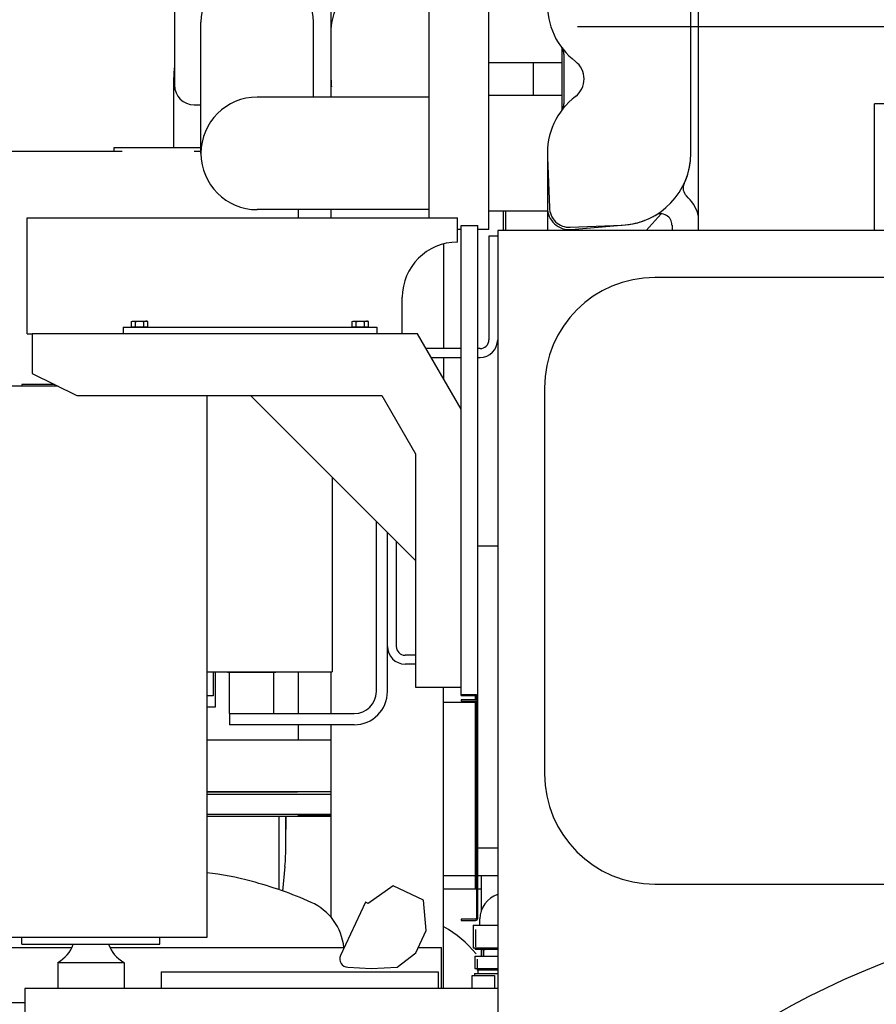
# Model space of a CAD drawing. Header units: millimetres. Extents: x 0 to 1189, y 0 to 841.
# Tile 26 of 103: x 131 to 170, y 632 to 676. Entities that reach past the tile are written whole.
import ezdxf
from ezdxf.enums import TextEntityAlignment as Align

# ---------------------------------------------------------------- set-up
doc = ezdxf.new("R2010")
doc.units = ezdxf.units.MM
doc.header["$LTSCALE"] = 65.395
doc.linetypes.add('PHANTOM', pattern=[0.8, 0.45, -0.05, 0.1, -0.05, 0.1, -0.05])
doc.layers.get('0').update_dxf_attribs({"linetype": 'CONTINUOUS'})
for name, color, linetype in [('1907_731000_02_SIMPLE1_D_ABL228', 7, 'CONTINUOUS'), ('1907_731000_02_SIMPLE1_T1_D_PBL229', 7, 'CONTINUOUS'), ('1907_765000_04_SIMPLE1_A_ABL235', 7, 'CONTINUOUS'), ('1907_765000_04_SIMPLE1_T1_A_PBL236', 7, 'CONTINUOUS'), ('1937_111000_09_SIMPLE1_D_ABL206', 7, 'CONTINUOUS'), ('1937_111000_09_SIMPLE1_T1_D_PBL207', 7, 'CONTINUOUS'), ('1937_111000_09_SIMPLE1_T2_D_PBL297', 7, 'CONTINUOUS'), ('1937_111200_09_SIMPLE1_B_ABL240', 7, 'CONTINUOUS'), ('1937_111200_09_SIMPLE1_T2_B_PBL289', 7, 'CONTINUOUS'), ('1937_832000_08_SIMPLE1_T2_X_PBL276', 7, 'CONTINUOUS'), ('1937_832000_08_SIMPLE1_X_ABL275', 7, 'CONTINUOUS'), ('32007_040000_TLKGS_KS_ABL254', 7, 'CONTINUOUS'), ('32007_040000_TLKGS_KS_V_ABL208', 7, 'CONTINUOUS'), ('32007_041000_TLKGS_KS_ABL255', 7, 'CONTINUOUS'), ('32007_041000_TLKGS_KS_V_ABL209', 7, 'CONTINUOUS'), ('32007_060000_TLKGS_KGS_ABL223', 7, 'CONTINUOUS'), ('32007_060000_TLKGS_KGS_V_ABL214', 7, 'CONTINUOUS'), ('32007_061000_TLKGS_KGS_V_ABL215', 7, 'CONTINUOUS'), ('32007_062000_TLKGS_KGS_TL_ABL282', 7, 'CONTINUOUS'), ('32007_062000_TLKGS_KGS_TL_V_ABL267', 7, 'CONTINUOUS'), ('32007_390200_01_SIMPLE1_T1_X_PBL259', 7, 'CONTINUOUS'), ('32007_390200_01_SIMPLE1_T2_X_PBL279', 7, 'CONTINUOUS'), ('32007_390200_01_SIMPLE1_X#AF0_ABL258', 7, 'CONTINUOUS'), ('32007_390500_01_SIMPLE1_T1_X_PBL245', 7, 'CONTINUOUS'), ('32007_390500_01_SIMPLE1_X_ABL244', 7, 'CONTINUOUS'), ('32007_394500_01_ABL256', 7, 'CONTINUOUS'), ('32007_723600_01_SIMPLE1_A_ABL287', 7, 'CONTINUOUS'), ('32007_723600_01_SIMPLE1_T1_A_PBL288', 7, 'CONTINUOUS'), ('32007_724700_02_SIMPLE1_T1_X_PBL286', 7, 'CONTINUOUS'), ('32007_724700_02_SIMPLE1_X_ABL285', 7, 'CONTINUOUS'), ('32007_728000_01_SIMPLE1_T1_X_PBL213', 7, 'CONTINUOUS'), ('32007_728000_01_SIMPLE1_T2_X_PBL296', 7, 'CONTINUOUS'), ('32007_728000_01_SIMPLE1_T3_X_PBL295', 7, 'CONTINUOUS'), ('32007_728000_01_SIMPLE1_X_ABL203', 7, 'CONTINUOUS'), ('32007_728000_01_SIMPLE1_X_ABL294', 7, 'CONTINUOUS'), ('32007_833000_01_SIMPLE1_T1_X_PBL290', 7, 'CONTINUOUS'), ('32007_833000_01_SIMPLE1_T3_X_PBL253', 7, 'CONTINUOUS'), ('32007_833000_01_SIMPLE1_X#AF1_ABL252', 7, 'CONTINUOUS'), ('32007_833000_02_SIMPLE1_T2_X_PBL269', 7, 'CONTINUOUS'), ('32007_833000_02_SIMPLE1_X_ABL268', 7, 'CONTINUOUS'), ('32007_836000_02_SIMPLE1_T2_X_PBL271', 7, 'CONTINUOUS'), ('32007_836000_02_SIMPLE1_X_ABL270', 7, 'CONTINUOUS'), ('32007_839200_01_ABL283', 7, 'CONTINUOUS'), ('32007_839200_01_SIMPLE1_A_ABL280', 7, 'CONTINUOUS'), ('32007_839200_01_SIMPLE1_T1_A_PBL281', 7, 'CONTINUOUS'), ('32067_000000_TLKGS_MARKETING_ABL193', 7, 'CONTINUOUS'), ('32067_030000_TLKGS_V_ABL194', 7, 'CONTINUOUS'), ('32067_100000_TLKGS_V_ABL195', 7, 'CONTINUOUS'), ('32067_300000_TLKGS_V_ABL246', 7, 'CONTINUOUS'), ('32067_390200_01_SIMPLE1_T1_X_PBL278', 7, 'CONTINUOUS'), ('32067_390200_01_SIMPLE1_X_ABL277', 7, 'CONTINUOUS'), ('32067_800000_TLKGS_V_ABL251', 7, 'CONTINUOUS'), ('34007_390700_01_SIMPLE1_T1_X_PBL249', 7, 'CONTINUOUS'), ('34007_390700_01_SIMPLE1_T2_X_PBL248', 7, 'CONTINUOUS'), ('34007_390700_01_SIMPLE1_T3_X_PBL250', 7, 'CONTINUOUS'), ('34007_390700_01_SIMPLE1_X#AF0_ABL247', 7, 'CONTINUOUS'), ('34007_394000_01_SIMPLE1_T1_X_PBL263', 7, 'CONTINUOUS'), ('34007_394000_01_SIMPLE1_X_ABL262', 7, 'CONTINUOUS'), ('34007_394200_01_SIMPLE1_T1_X_PBL274', 7, 'CONTINUOUS'), ('34007_394200_01_SIMPLE1_T2_X_PBL266', 7, 'CONTINUOUS'), ('34007_394200_01_SIMPLE1_T3_X_PBL265', 7, 'CONTINUOUS'), ('34007_394200_01_SIMPLE1_X_ABL264', 7, 'CONTINUOUS'), ('46007_884508_01_PBL257', 7, 'CONTINUOUS'), ('D3955-S16E-G1_2_PBL284', 7, 'CONTINUOUS'), ('I4017-M8X20_PBL261', 7, 'CONTINUOUS'), ('I4017-M8X20_PBL273', 7, 'CONTINUOUS'), ('right_2_VBL192', 7, 'CONTINUOUS')]:
    doc.layers.add(name, color=color, linetype=linetype)
doc.styles.get("Standard").update_dxf_attribs({"font": 'txt', "width": 0.6})
doc.dimstyles.new('DIMSTYLE_3', dxfattribs={"dimtxt": 3.5, "dimasz": 3.5, "dimexe": 1.8, "dimexo": 0, "dimgap": 0.875, "dimtad": 1, "dimlfac": 20, "dimdsep": 46, "dimtxsty": 'Standard', "dimblk": '_FILLED', "dimblk1": '_FILLED', "dimblk2": '_FILLED', "dimcen": 0.09, "dimadec": 0, "dimazin": 0, "dimtp": 0.8, "dimtm": 0.8, "dimtfac": 1, "dimtofl": 0, "dimtmove": 0, "dimatfit": 3, "dimldrblk": '_FILLED', "dimfxl": 1, "dimtolj": 1, "dimarcsym": 0})
doc.dimstyles.new('DIMSTYLE_4', dxfattribs={"dimtxt": 3.5, "dimasz": 3.5, "dimexe": 1.8, "dimexo": 0, "dimgap": 0.875, "dimtad": 1, "dimlfac": 20, "dimdsep": 46, "dimtxsty": 'Standard', "dimblk": '_FILLED', "dimblk1": '_FILLED', "dimblk2": '_FILLED', "dimcen": 0.09, "dimadec": 0, "dimazin": 0, "dimtp": 1.2, "dimtm": 1.2, "dimtfac": 1, "dimtofl": 0, "dimtmove": 0, "dimatfit": 3, "dimldrblk": '_FILLED', "dimfxl": 1, "dimtolj": 1, "dimarcsym": 0})

# ---------------------------------------------------------------- blocks, each defined once
blk = doc.blocks.new('_FILLED')
at = {"color": 0, "linetype": 'ByBlock'}
blk.add_solid([(0, 0), (-1, 0.167), (-1, -0.167)], dxfattribs=at)
blk = doc.blocks.new('*D4')
at = {"color": 2, "linetype": 'Continuous'}
for p, q in [((104.698, 637.95), (64.98, 637.95)), ((66.78, 637.95), (66.78, 618.975)), ((66.78, 600), (66.78, 618.975)), ((145.023, 600), (64.98, 600))]:
    blk.add_line(p, q, dxfattribs=at)
at = {"color": 2, "linetype": 'Continuous', "xscale": 3.5, "yscale": 3.5, "zscale": 3.5}
for p, rotation in [((66.78, 637.95), 90), ((66.78, 600), 270)]:
    blk.add_blockref('_FILLED', p, dxfattribs=dict(at, rotation=rotation))
at = {"color": 2, "linetype": 'Continuous', "width": 0.666667}
blk.add_text('759', height=3.5, rotation=90, dxfattribs=at).set_placement((65.905, 618.975), align=Align.CENTER)
blk = doc.blocks.new('*D6')
at = {"color": 2, "linetype": 'Continuous'}
for p, q in [((84.598, 643.65), (84.598, 766.477)), ((182.998, 683.535), (182.998, 766.477)), ((84.598, 764.677), (133.798, 764.677)), ((182.998, 764.677), (133.798, 764.677))]:
    blk.add_line(p, q, dxfattribs=at)
at = {"color": 2, "linetype": 'Continuous', "xscale": 3.5, "yscale": 3.5, "zscale": 3.5, "rotation": 180}
blk.add_blockref('_FILLED', (84.598, 764.677), dxfattribs=at)
at = {"color": 2, "linetype": 'Continuous', "xscale": 3.5, "yscale": 3.5, "zscale": 3.5}
blk.add_blockref('_FILLED', (182.998, 764.677), dxfattribs=at)
at = {"color": 2, "linetype": 'Continuous', "width": 0.636905}
blk.add_text('1968', height=3.5, dxfattribs=at).set_placement((133.798, 765.552), align=Align.CENTER)
blk = doc.blocks.new('1937_111000_09_SIMPLE1_T1_D_PBL207', base_point=(182.998, 619.625))
at = {"layer": '1937_111000_09_SIMPLE1_T1_D_PBL207', "color": 7, "linetype": 'Continuous'}
for p, q in [((152.498, 666.75), (152.498, 619.069)), ((218.498, 666.75), (152.498, 666.75)), ((152.498, 652.45), (151.598, 652.45)), ((152.498, 638.75), (151.598, 638.75))]:
    blk.add_line(p, q, dxfattribs=at)
blk = doc.blocks.new('1937_111000_09_SIMPLE1_T2_D_PBL297', base_point=(180.1, 673.425))
at = {"layer": '1937_111000_09_SIMPLE1_T2_D_PBL297', "color": 7, "linetype": 'Continuous'}
for p, q in [((161.598, 666.75), (161.598, 680.1)), ((161.598, 680.1), (165.144, 680.1)), ((171.344, 680.1), (198.603, 680.1)), ((171.924, 672.5), (171.924, 680.1)), ((173.703, 666.75), (173.703, 680.1)), ((174.748, 666.75), (174.748, 680.1)), ((178.42, 667.75), (178.42, 680.1)), ((187.575, 667.75), (187.575, 680.1)), ((191.248, 666.75), (191.248, 680.1)), ((191.895, 672.5), (191.895, 680.1)), ((195.298, 672.5), (195.298, 680.1)), ((169.577, 666.75), (169.577, 672.5)), ((172.363, 672.5), (169.577, 672.5)), ((172.363, 672.5), (172.363, 666.75)), ((181.505, 672.5), (184.49, 672.5)), ((191.895, 672.5), (195.611, 672.5)), ((194.127, 666.75), (194.127, 672.5))]:
    blk.add_line(p, q, dxfattribs=at)
blk = doc.blocks.new('1937_111000_09_SIMPLE1_D_ABL206', base_point=(182.998, 626.3))
at = {"layer": '1937_111000_09_SIMPLE1_T1_D_PBL207'}
blk.add_blockref('1937_111000_09_SIMPLE1_T1_D_PBL207', (182.998, 619.625), dxfattribs=at)
at = {"layer": '1937_111000_09_SIMPLE1_T2_D_PBL297'}
blk.add_blockref('1937_111000_09_SIMPLE1_T2_D_PBL297', (180.1, 673.425), dxfattribs=at)
blk = doc.blocks.new('1937_111200_09_SIMPLE1_T2_B_PBL289', base_point=(169.373, 650.875))
at = {"layer": '1937_111200_09_SIMPLE1_T2_B_PBL289', "color": 7, "linetype": 'Continuous'}
for p, q in [((179.123, 664.625), (159.623, 664.625)), ((154.623, 659.625), (154.623, 642.125)), ((184.123, 642.125), (184.123, 659.625)), ((159.623, 637.125), (179.123, 637.125))]:
    blk.add_line(p, q, dxfattribs=at)
for centre, start, end in [((159.623, 659.625), 90, 180), ((179.123, 659.625), 0, 90), ((159.623, 642.125), 180, 270), ((179.123, 642.125), 270, 360)]:
    blk.add_arc(centre, 5, start, end, dxfattribs=at)
blk = doc.blocks.new('1937_111200_09_SIMPLE1_B_ABL240', base_point=(186.469, 637.957))
at = {"layer": '1937_111200_09_SIMPLE1_T2_B_PBL289'}
blk.add_blockref('1937_111200_09_SIMPLE1_T2_B_PBL289', (169.373, 650.875), dxfattribs=at)
blk = doc.blocks.new('32067_100000_TLKGS_V_ABL195', base_point=(182.998, 616.65))
at = {"layer": '1937_111000_09_SIMPLE1_D_ABL206'}
blk.add_blockref('1937_111000_09_SIMPLE1_D_ABL206', (182.998, 626.3), dxfattribs=at)
at = {"layer": '1937_111200_09_SIMPLE1_B_ABL240'}
blk.add_blockref('1937_111200_09_SIMPLE1_B_ABL240', (186.469, 637.957), dxfattribs=at)
blk = doc.blocks.new('34007_390700_01_SIMPLE1_T2_X_PBL248', base_point=(140.892, 654.062))
at = {"layer": '34007_390700_01_SIMPLE1_T2_X_PBL248', "color": 7, "linetype": 'Continuous'}
for p, q in [((131.398, 662.075), (131.398, 660.275)), ((148.87, 662.075), (131.398, 662.075)), ((150.848, 658.649), (148.87, 662.075)), ((131.398, 660.275), (133.43, 659.275)), ((130.937, 659.775), (130.937, 659.695)), ((132.414, 659.775), (130.937, 659.775)), ((133.43, 659.275), (147.253, 659.275)), ((141.298, 659.275), (148.78, 651.793)), ((147.253, 659.275), (148.78, 656.63)), ((148.78, 656.63), (148.78, 646.05)), ((148.78, 646.05), (150.848, 646.05))]:
    blk.add_line(p, q, dxfattribs=at)
blk = doc.blocks.new('34007_390700_01_SIMPLE1_T1_X_PBL249', base_point=(141.717, 628.687))
at = {"layer": '34007_390700_01_SIMPLE1_T1_X_PBL249', "color": 7, "linetype": 'Continuous'}
for p, q in [((130.937, 634.395), (130.937, 634.695)), ((130.937, 634.395), (137.187, 634.395)), ((137.187, 634.395), (137.187, 634.695)), ((132.562, 633.576), (132.562, 632.395)), ((132.562, 633.576), (135.562, 633.576)), ((135.562, 633.576), (135.562, 632.395)), ((131.062, 632.395), (131.062, 629.627)), ((152.498, 632.395), (131.062, 632.395)), ((130.98, 629.373), (131.062, 629.627)), ((137.692, 627.192), (130.98, 629.373)), ((152.198, 622.479), (146.708, 624.263)), ((152.498, 622.697), (152.198, 622.479))]:
    blk.add_line(p, q, dxfattribs=at)
for centre, start, end in [((131.848, 634.895), 298.4339, 340.5293), ((136.276, 634.895), 199.4707, 241.5661)]:
    blk.add_arc(centre, 1.5, start, end, dxfattribs=at)
blk = doc.blocks.new('34007_390700_01_SIMPLE1_T3_X_PBL250', base_point=(140.923, 664.275))
at = {"layer": '34007_390700_01_SIMPLE1_T3_X_PBL250', "color": 7, "linetype": 'Continuous'}
for p, q in [((131.173, 662.075), (131.173, 667.325)), ((131.173, 667.325), (150.673, 667.325)), ((150.673, 666.225), (150.673, 667.325)), ((148.173, 662.075), (148.173, 663.725)), ((131.173, 662.075), (131.398, 662.075))]:
    blk.add_line(p, q, dxfattribs=at)
blk.add_arc((150.673, 663.725), 2.5, 90, 180, dxfattribs=at)
blk = doc.blocks.new('34007_390700_01_SIMPLE1_X#AF0_ABL247', base_point=(141.717, 644.902))
at = {"layer": '34007_390700_01_SIMPLE1_T1_X_PBL249'}
blk.add_blockref('34007_390700_01_SIMPLE1_T1_X_PBL249', (141.717, 628.687), dxfattribs=at)
at = {"layer": '34007_390700_01_SIMPLE1_T2_X_PBL248'}
blk.add_blockref('34007_390700_01_SIMPLE1_T2_X_PBL248', (140.892, 654.062), dxfattribs=at)
at = {"layer": '34007_390700_01_SIMPLE1_T3_X_PBL250'}
blk.add_blockref('34007_390700_01_SIMPLE1_T3_X_PBL250', (140.923, 664.275), dxfattribs=at)
blk = doc.blocks.new('32007_390200_01_SIMPLE1_T1_X_PBL259', base_point=(187.248, 646.587))
at = {"layer": '32007_390200_01_SIMPLE1_T1_X_PBL259', "color": 40, "linetype": 'Continuous'}
blk.add_line((156.118, 676), (192.044, 676), dxfattribs=at)
at = {"layer": '32007_390200_01_SIMPLE1_T1_X_PBL259', "color": 7, "linetype": 'Continuous'}
for p, q in [((150.848, 645.725), (150.848, 666.975)), ((150.848, 666.975), (151.598, 666.975)), ((151.598, 645.375), (151.598, 666.975)), ((150.848, 645.725), (151.535, 645.725)), ((151.498, 645.475), (151.498, 645.725)), ((151.535, 645.465), (151.535, 645.725)), ((151.498, 636.975), (151.498, 645.413)), ((151.498, 636.975), (151.535, 636.975))]:
    blk.add_line(p, q, dxfattribs=at)
blk = doc.blocks.new('32007_390200_01_SIMPLE1_T2_X_PBL279', base_point=(151.191, 641.325))
at = {"layer": '32007_390200_01_SIMPLE1_T2_X_PBL279', "color": 7, "linetype": 'Continuous'}
for p, q in [((150.848, 645.675), (150.848, 645.725)), ((150.848, 645.675), (151.498, 645.675)), ((151.498, 636.925), (151.498, 636.975)), ((151.498, 636.925), (151.535, 636.925))]:
    blk.add_line(p, q, dxfattribs=at)
blk = doc.blocks.new('32007_390200_01_SIMPLE1_X#AF0_ABL258', base_point=(187.248, 646.587))
at = {"layer": '32007_390200_01_SIMPLE1_T1_X_PBL259'}
blk.add_blockref('32007_390200_01_SIMPLE1_T1_X_PBL259', (187.248, 646.587), dxfattribs=at)
at = {"layer": '32007_390200_01_SIMPLE1_T2_X_PBL279'}
blk.add_blockref('32007_390200_01_SIMPLE1_T2_X_PBL279', (151.191, 641.325), dxfattribs=at)
blk = doc.blocks.new('32067_390200_01_SIMPLE1_T1_X_PBL278', base_point=(151.223, 640.475))
at = {"layer": '32067_390200_01_SIMPLE1_T1_X_PBL278', "color": 7, "linetype": 'Continuous'}
for p, q in [((150.848, 645.475), (150.848, 645.413)), ((151.498, 645.475), (150.848, 645.475)), ((150.848, 645.413), (151.498, 645.413)), ((151.535, 645.375), (151.535, 635.575)), ((151.598, 635.575), (151.598, 645.375)), ((150.848, 635.538), (150.848, 635.475)), ((151.498, 635.538), (150.848, 635.538)), ((150.848, 635.475), (151.498, 635.475))]:
    blk.add_line(p, q, dxfattribs=at)
for centre, radius, start, end in [((151.498, 645.375), 0.1, 0, 90), ((151.498, 645.375), 0.0375, 0, 90), ((151.498, 635.575), 0.1, 270, 360), ((151.498, 635.575), 0.0375, 270, 360)]:
    blk.add_arc(centre, radius, start, end, dxfattribs=at)
blk = doc.blocks.new('32067_390200_01_SIMPLE1_X_ABL277', base_point=(151.223, 640.475))
at = {"layer": '32067_390200_01_SIMPLE1_T1_X_PBL278'}
blk.add_blockref('32067_390200_01_SIMPLE1_T1_X_PBL278', (151.223, 640.475), dxfattribs=at)
blk = doc.blocks.new('32067_300000_TLKGS_V_ABL246', base_point=(177.292, 646.587))
at = {"layer": '32007_390200_01_SIMPLE1_X#AF0_ABL258'}
blk.add_blockref('32007_390200_01_SIMPLE1_X#AF0_ABL258', (187.248, 646.587), dxfattribs=at)
at = {"layer": '32067_390200_01_SIMPLE1_X_ABL277'}
blk.add_blockref('32067_390200_01_SIMPLE1_X_ABL277', (151.223, 640.475), dxfattribs=at)
at = {"layer": '34007_390700_01_SIMPLE1_X#AF0_ABL247'}
blk.add_blockref('34007_390700_01_SIMPLE1_X#AF0_ABL247', (141.717, 644.902), dxfattribs=at)
blk = doc.blocks.new('32007_833000_01_SIMPLE1_T3_X_PBL253', base_point=(147.499, 656.173))
at = {"layer": '32007_833000_01_SIMPLE1_T3_X_PBL253', "color": 7, "linetype": 'Continuous'}
for p, q in [((137.848, 679.05), (137.848, 673.35)), ((149.398, 667.325), (149.398, 679.1)), ((144.948, 675.675), (144.948, 677.736)), ((152.098, 666.8), (152.098, 678.028)), ((139.048, 670.25), (139.048, 676.2)), ((144.148, 672.8), (144.148, 676.2)), ((144.948, 672.8), (144.948, 675.675)), ((144.948, 673.565), (144.948, 675.675)), ((155.398, 675.047), (155.398, 672.197)), ((152.098, 674.375), (155.398, 674.375)), ((144.948, 672.8), (144.948, 673.265)), ((144.948, 673.265), (144.961, 673.265)), ((137.798, 673.04), (137.798, 670.507)), ((149.398, 672.8), (141.598, 672.8)), ((155.398, 672.875), (152.098, 672.875)), ((138.748, 672.45), (139.048, 672.45)), ((135.098, 670.507), (135.098, 670.35)), ((139.048, 670.507), (135.098, 670.507)), ((154.748, 667.796), (154.748, 666.75)), ((149.398, 667.7), (141.598, 667.7)), ((144.948, 667.325), (144.948, 667.7)), ((154.748, 667.625), (152.098, 667.625)), ((159.222, 666.75), (159.901, 667.504)), ((150.848, 666.8), (150.673, 666.8)), ((152.098, 666.8), (151.598, 666.8)), ((150.048, 666.138), (150.048, 661.4)), ((150.048, 661), (150.048, 660.035)), ((144.948, 644.85), (144.948, 646.75)), ((150.048, 632.395), (150.048, 646.05)), ((144.948, 635.614), (144.948, 644.35))]:
    blk.add_line(p, q, dxfattribs=at)
for centre, radius, start, end in [((141.598, 676.2), 2.55, 0, 180), ((151.931, 673.054), 14.133, 175.2798, 180.058), ((138.748, 673.35), 0.9, 180, 270), ((141.598, 670.25), 2.55, 90, 270), ((147.498, 630.6), 5.245, 39.9604, 60.8144)]:
    blk.add_arc(centre, radius, start, end, dxfattribs=at)
blk.add_ellipse((147.498, 673.565), major_axis=(0, 2.944), ratio=0.866025, start_param=1.570796, end_param=1.672779, dxfattribs=at)
blk.add_open_spline([(144.948, 675.675), (144.948, 676.168), (145.183, 677.161), (146.128, 678.335), (147.425, 679.1), (148.395, 679.365), (148.896, 679.448)], degree=3, knots=[0, 0, 0, 0, 0.249437, 0.495868, 0.74297, 1, 1, 1, 1], dxfattribs=at)
blk = doc.blocks.new('32007_833000_01_SIMPLE1_T1_X_PBL290', base_point=(157.999, 673.574))
at = {"layer": '32007_833000_01_SIMPLE1_T1_X_PBL290', "color": 7, "linetype": 'Continuous'}
for p, q in [((154.848, 679.452), (154.75, 677.134)), ((161.248, 670.25), (161.248, 676.998)), ((154.753, 670.07), (154.848, 667.803)), ((155.787, 666.9), (158.139, 667.003))]:
    blk.add_line(p, q, dxfattribs=at)
for centre, radius, start, end in [((155.748, 679.449), 0.9, 123.15, 179.7754), ((157.998, 676.998), 3.25, 0, 81.3046), ((157.998, 676.998), 3.25, 177.6109, 232.4912), ((155.414, 673.624), 1, 307.4521, 52.7629), ((157.998, 670.25), 3.25, 127.4426, 183.1763), ((157.998, 670.25), 3.25, 272.5, 360), ((155.748, 667.799), 0.9, 179.7712, 272.5)]:
    blk.add_arc(centre, radius, start, end, dxfattribs=at)
blk = doc.blocks.new('32007_833000_01_SIMPLE1_X#AF1_ABL252', base_point=(157.999, 673.574))
at = {"layer": '32007_833000_01_SIMPLE1_T1_X_PBL290'}
blk.add_blockref('32007_833000_01_SIMPLE1_T1_X_PBL290', (157.999, 673.574), dxfattribs=at)
at = {"layer": '32007_833000_01_SIMPLE1_T3_X_PBL253'}
blk.add_blockref('32007_833000_01_SIMPLE1_T3_X_PBL253', (147.499, 656.173), dxfattribs=at)
blk = doc.blocks.new('1937_832000_08_SIMPLE1_T2_X_PBL276', base_point=(156.648, 673.48))
at = {"layer": '1937_832000_08_SIMPLE1_T2_X_PBL276', "color": 7, "linetype": 'Continuous'}
for p, q in [((148.898, 680.196), (148.898, 679.1)), ((164.398, 680.196), (164.398, 680.1)), ((154.748, 679.45), (154.748, 677)), ((161.598, 679.75), (159.73, 679.75)), ((148.898, 679.1), (154.748, 679.1)), ((150.898, 679.1), (150.898, 678.58)), ((160.559, 679), (161.598, 679)), ((151.12, 678.29), (154.748, 677.318)), ((155.498, 674.75), (155.498, 672.496)), ((154.748, 670.246), (154.748, 667.796)), ((161.135, 668.237), (161.05, 668.323)), ((155.832, 666.799), (158.274, 667.007)), ((160.398, 667), (160.398, 666.75))]:
    blk.add_line(p, q, dxfattribs=at)
for centre, radius, start, end in [((155.748, 679.45), 1, 131.2275, 180), ((157.998, 677), 3.25, 79.6363, 80.9349), ((151.198, 678.58), 0.3, 180, 255), ((154.998, 674.75), 0.5, 0, 36.8699), ((154.998, 672.496), 0.5, 323.1301, 360), ((157.998, 670.246), 3.25, 335.2605, 353.8325), ((161.403, 668.676), 0.5, 155.2605, 225), ((159.898, 667), 1.75, 13.0194, 45), ((155.748, 667.796), 1, 180, 274.873), ((157.998, 670.246), 3.25, 297.1245, 300.2517), ((159.89, 667), 0.507, 0, 120.2517), ((157.998, 670.246), 3.25, 274.873, 291.1686)]:
    blk.add_arc(centre, radius, start, end, dxfattribs=at)
blk = doc.blocks.new('1937_832000_08_SIMPLE1_X_ABL275', base_point=(156.648, 673.48))
at = {"layer": '1937_832000_08_SIMPLE1_T2_X_PBL276'}
blk.add_blockref('1937_832000_08_SIMPLE1_T2_X_PBL276', (156.648, 673.48), dxfattribs=at)
blk = doc.blocks.new('32067_800000_TLKGS_V_ABL251', base_point=(156.648, 673.499))
at = {"layer": '1937_832000_08_SIMPLE1_X_ABL275'}
blk.add_blockref('1937_832000_08_SIMPLE1_X_ABL275', (156.648, 673.48), dxfattribs=at)
at = {"layer": '32007_833000_01_SIMPLE1_X#AF1_ABL252'}
blk.add_blockref('32007_833000_01_SIMPLE1_X#AF1_ABL252', (157.999, 673.574), dxfattribs=at)
blk = doc.blocks.new('32067_030000_TLKGS_V_ABL194', base_point=(182.998, 636.462))
at = {"layer": '32067_100000_TLKGS_V_ABL195'}
blk.add_blockref('32067_100000_TLKGS_V_ABL195', (182.998, 616.65), dxfattribs=at)
at = {"layer": '32067_300000_TLKGS_V_ABL246'}
blk.add_blockref('32067_300000_TLKGS_V_ABL246', (177.292, 646.587), dxfattribs=at)
at = {"layer": '32067_800000_TLKGS_V_ABL251'}
blk.add_blockref('32067_800000_TLKGS_V_ABL251', (156.648, 673.499), dxfattribs=at)
blk = doc.blocks.new('1907_731000_02_SIMPLE1_T1_D_PBL229', base_point=(182.998, 614.333))
at = {"layer": '1907_731000_02_SIMPLE1_T1_D_PBL229', "color": 7, "linetype": 'Continuous'}
blk.add_circle((182.998, 600), 35.975, dxfattribs=at)
blk = doc.blocks.new('1907_731000_02_SIMPLE1_D_ABL228', base_point=(182.998, 614.333))
at = {"layer": '1907_731000_02_SIMPLE1_T1_D_PBL229'}
blk.add_blockref('1907_731000_02_SIMPLE1_T1_D_PBL229', (182.998, 614.333), dxfattribs=at)
blk = doc.blocks.new('32007_390500_01_SIMPLE1_T1_X_PBL245', base_point=(134.05, 647.195))
at = {"layer": '32007_390500_01_SIMPLE1_T1_X_PBL245', "color": 7, "linetype": 'Continuous'}
for p, q in [((128.788, 659.695), (128.788, 634.695)), ((132.576, 659.695), (128.788, 659.695)), ((139.313, 659.275), (139.313, 634.695)), ((139.313, 634.695), (128.788, 634.695))]:
    blk.add_line(p, q, dxfattribs=at)
blk = doc.blocks.new('32007_390500_01_SIMPLE1_X_ABL244', base_point=(134.05, 647.195))
at = {"layer": '32007_390500_01_SIMPLE1_T1_X_PBL245'}
blk.add_blockref('32007_390500_01_SIMPLE1_T1_X_PBL245', (134.05, 647.195), dxfattribs=at)
blk = doc.blocks.new('32007_041000_TLKGS_KS_V_ABL209', base_point=(174.88, 614.333))
at = {"layer": '1907_731000_02_SIMPLE1_D_ABL228'}
blk.add_blockref('1907_731000_02_SIMPLE1_D_ABL228', (182.998, 614.333), dxfattribs=at)
at = {"layer": '32007_390500_01_SIMPLE1_X_ABL244'}
blk.add_blockref('32007_390500_01_SIMPLE1_X_ABL244', (134.05, 647.195), dxfattribs=at)
blk = doc.blocks.new('32007_040000_TLKGS_KS_V_ABL208', base_point=(174.88, 614.333))
at = {"layer": '32007_041000_TLKGS_KS_V_ABL209'}
blk.add_blockref('32007_041000_TLKGS_KS_V_ABL209', (174.88, 614.333), dxfattribs=at)
blk = doc.blocks.new('1907_765000_04_SIMPLE1_T1_A_PBL236', base_point=(140.36, 622.5))
at = {"layer": '1907_765000_04_SIMPLE1_T1_A_PBL236', "color": 7, "linetype": 'Continuous'}
for p, q in [((147.761, 637.043), (146.628, 636.25)), ((149.141, 636.4), (147.761, 637.043)), ((146.507, 636.305), (145.378, 633.883)), ((146.628, 636.25), (146.507, 636.305)), ((149.262, 635.02), (149.141, 636.4)), ((148.792, 634.013), (149.262, 635.02)), ((128.373, 631.75), (128.373, 634.25)), ((128.373, 634.25), (133.199, 634.25)), ((134.926, 634.25), (145.549, 634.25)), ((147.935, 633.355), (148.792, 634.013)), ((148.903, 634.25), (149.948, 634.25)), ((149.948, 632.395), (149.948, 634.25)), ((137.248, 633.15), (137.248, 632.395)), ((137.248, 633.15), (149.798, 633.15)), ((145.7, 633.35), (146.769, 633.3)), ((146.769, 633.3), (147.935, 633.355)), ((149.798, 633.15), (149.798, 632.395)), ((151.348, 632.395), (151.348, 632.98)), ((151.348, 632.98), (152.348, 632.98)), ((152.348, 632.98), (152.348, 632.395)), ((128.373, 631.75), (131.062, 631.75)), ((129.048, 631.75), (129.373, 630.537)), ((129.373, 630.537), (129.373, 621.377)), ((129.373, 630.537), (131.062, 630.537)), ((147.173, 624.112), (147.173, 623.285)), ((146.758, 623.285), (147.173, 623.285)), ((146.758, 622.85), (151.057, 622.85)), ((151.348, 622.755), (151.348, 621.9)), ((146.758, 622.25), (151.348, 622.25)), ((152.348, 622.588), (152.348, 621.9)), ((129.433, 621.036), (129.961, 619.58)), ((129.998, 619.375), (129.998, 609.4)), ((137.308, 614.35), (137.198, 614.35)), ((137.308, 614.25), (137.298, 614.25)), ((132.248, 608.211), (132.248, 607.25)), ((131.498, 607.9), (132.248, 607.9)), ((133.728, 607.9), (133.998, 607.9)), ((133.748, 607.9), (133.748, 607.25)), ((133.748, 607.25), (132.248, 607.25))]:
    blk.add_line(p, q, dxfattribs=at)
for centre, radius, start, end in [((137.498, 622.757), 14.993, 75.1999, 83.0449), ((136.755, 619.947), 17.9, 65.9738, 75.1999), ((143.015, 633.99), 2.525, 5.9197, 65.9738), ((131.98, 633.99), 2.525, 162.1377, 174.0803), ((145.718, 633.725), 0.375, 155, 267.3), ((130.373, 621.377), 1, 180, 199.9645), ((129.398, 619.375), 0.6, 0, 19.9645), ((137.198, 613.55), 0.8, 90, 180), ((137.298, 613.45), 0.8, 90, 172.7926), ((131.498, 609.4), 1.5, 180, 270)]:
    blk.add_arc(centre, radius, start, end, dxfattribs=at)
blk.add_open_spline([(148.78, 623.59), (148.244, 623.488), (147.708, 623.386), (147.173, 623.285)], degree=3, dxfattribs=at)
blk.add_open_spline([(133.728, 607.9), (133.689, 607.9), (133.581, 607.935), (133.397, 608.009), (133.168, 608.124), (132.921, 608.251), (132.712, 608.347), (132.548, 608.391), (132.42, 608.402), (132.285, 608.353), (132.248, 608.254), (132.248, 608.211)], degree=3, knots=[0, 0, 0, 0, 0.070876, 0.197515, 0.357061, 0.528466, 0.693928, 0.767479, 0.830464, 0.923967, 1, 1, 1, 1], dxfattribs=at)
blk = doc.blocks.new('1907_765000_04_SIMPLE1_A_ABL235', base_point=(140.36, 622.5))
at = {"layer": '1907_765000_04_SIMPLE1_T1_A_PBL236'}
blk.add_blockref('1907_765000_04_SIMPLE1_T1_A_PBL236', (140.36, 622.5), dxfattribs=at)
blk = doc.blocks.new('34007_394000_01_SIMPLE1_T1_X_PBL263', base_point=(142.155, 650.363))
at = {"layer": '34007_394000_01_SIMPLE1_T1_X_PBL263', "color": 7, "linetype": 'Continuous'}
for p, q in [((144.998, 655.575), (144.998, 646.75)), ((139.313, 646.75), (144.998, 646.75)), ((139.603, 646.75), (139.603, 645.658)), ((139.698, 646.75), (139.698, 645.15)), ((139.603, 645.658), (139.313, 645.658)), ((139.698, 645.15), (139.313, 645.15))]:
    blk.add_line(p, q, dxfattribs=at)
blk = doc.blocks.new('34007_394000_01_SIMPLE1_X_ABL262', base_point=(142.155, 650.363))
at = {"layer": '34007_394000_01_SIMPLE1_T1_X_PBL263'}
blk.add_blockref('34007_394000_01_SIMPLE1_T1_X_PBL263', (142.155, 650.363), dxfattribs=at)
blk = doc.blocks.new('34007_394200_01_SIMPLE1_T3_X_PBL265', base_point=(141.348, 645.8))
at = {"layer": '34007_394200_01_SIMPLE1_T3_X_PBL265', "color": 7, "linetype": 'Continuous'}
for p, q in [((140.247, 646.725), (140.247, 646.75)), ((140.247, 646.725), (142.448, 646.725)), ((140.348, 644.85), (140.348, 646.725)), ((140.795, 646.725), (140.795, 646.75)), ((141.9, 646.725), (141.9, 646.75)), ((142.348, 644.85), (142.348, 646.725)), ((142.448, 646.725), (142.448, 646.75))]:
    blk.add_line(p, q, dxfattribs=at)
blk = doc.blocks.new('34007_394200_01_SIMPLE1_T2_X_PBL266', base_point=(143.923, 648.963))
at = {"layer": '34007_394200_01_SIMPLE1_T2_X_PBL266', "color": 7, "linetype": 'Continuous'}
for p, q in [((146.998, 645.85), (146.998, 653.575)), ((147.498, 645.85), (147.498, 653.075)), ((140.348, 644.85), (140.348, 644.35)), ((140.348, 644.85), (145.998, 644.85)), ((145.998, 644.35), (140.348, 644.35))]:
    blk.add_line(p, q, dxfattribs=at)
for radius in [1.5, 1]:
    blk.add_arc((145.998, 645.85), radius, 270, 360, dxfattribs=at)
blk = doc.blocks.new('34007_394200_01_SIMPLE1_T1_X_PBL274', base_point=(149.998, 656.8))
at = {"layer": '34007_394200_01_SIMPLE1_T1_X_PBL274', "color": 7, "linetype": 'Continuous'}
for p, q in [((152.098, 666.5), (152.098, 661.8)), ((152.498, 666.5), (152.098, 666.5)), ((150.848, 661.4), (149.259, 661.4)), ((151.698, 661.4), (151.598, 661.4)), ((149.49, 661), (150.848, 661)), ((151.598, 661), (151.698, 661)), ((147.898, 652.675), (147.898, 647.9)), ((148.78, 647.5), (148.298, 647.5)), ((148.78, 647.1), (148.298, 647.1))]:
    blk.add_line(p, q, dxfattribs=at)
for centre, radius, start, end in [((151.698, 661.8), 0.8, 270, 360), ((151.698, 661.8), 0.4, 270, 360), ((148.298, 647.9), 0.8, 180, 270), ((148.298, 647.9), 0.4, 180, 270)]:
    blk.add_arc(centre, radius, start, end, dxfattribs=at)
blk = doc.blocks.new('34007_394200_01_SIMPLE1_X_ABL264', base_point=(146.373, 655.425))
at = {"layer": '34007_394200_01_SIMPLE1_T1_X_PBL274'}
blk.add_blockref('34007_394200_01_SIMPLE1_T1_X_PBL274', (149.998, 656.8), dxfattribs=at)
at = {"layer": '34007_394200_01_SIMPLE1_T2_X_PBL266'}
blk.add_blockref('34007_394200_01_SIMPLE1_T2_X_PBL266', (143.923, 648.963), dxfattribs=at)
at = {"layer": '34007_394200_01_SIMPLE1_T3_X_PBL265'}
blk.add_blockref('34007_394200_01_SIMPLE1_T3_X_PBL265', (141.348, 645.8), dxfattribs=at)
blk = doc.blocks.new('32007_061000_TLKGS_KGS_V_ABL215', base_point=(182.202, 644.114))
at = {"layer": '1907_765000_04_SIMPLE1_A_ABL235'}
blk.add_blockref('1907_765000_04_SIMPLE1_A_ABL235', (140.36, 622.5), dxfattribs=at)
at = {"layer": '34007_394000_01_SIMPLE1_X_ABL262'}
blk.add_blockref('34007_394000_01_SIMPLE1_X_ABL262', (142.155, 650.363), dxfattribs=at)
at = {"layer": '34007_394200_01_SIMPLE1_X_ABL264'}
blk.add_blockref('34007_394200_01_SIMPLE1_X_ABL264', (146.373, 655.425), dxfattribs=at)
blk = doc.blocks.new('32007_833000_02_SIMPLE1_T2_X_PBL269', base_point=(143.856, 638.502))
at = {"layer": '32007_833000_02_SIMPLE1_T2_X_PBL269', "color": 7, "linetype": 'Continuous'}
for p, q in [((142.898, 640.2), (142.898, 639.6)), ((142.898, 638.853), (142.898, 640.2)), ((143.448, 640.2), (144.948, 640.2)), ((142.765, 636.805), (142.859, 637.927))]:
    blk.add_line(p, q, dxfattribs=at)
blk.add_arc((131.78, 638.851), 11.117, 355.229, 0.0093, dxfattribs=at)
blk = doc.blocks.new('32007_833000_02_SIMPLE1_X_ABL268', base_point=(143.856, 638.502))
at = {"layer": '32007_833000_02_SIMPLE1_T2_X_PBL269'}
blk.add_blockref('32007_833000_02_SIMPLE1_T2_X_PBL269', (143.856, 638.502), dxfattribs=at)
blk = doc.blocks.new('32007_836000_02_SIMPLE1_T2_X_PBL271', base_point=(142.13, 639.034))
at = {"layer": '32007_836000_02_SIMPLE1_T2_X_PBL271', "color": 7, "linetype": 'Continuous'}
for p, q in [((139.313, 641.205), (144.948, 641.205)), ((139.313, 640.3), (144.948, 640.3)), ((142.596, 636.862), (142.601, 640.2))]:
    blk.add_line(p, q, dxfattribs=at)
blk = doc.blocks.new('32007_836000_02_SIMPLE1_X_ABL270', base_point=(142.13, 639.034))
at = {"layer": '32007_836000_02_SIMPLE1_T2_X_PBL271'}
blk.add_blockref('32007_836000_02_SIMPLE1_T2_X_PBL271', (142.13, 639.034), dxfattribs=at)
blk = doc.blocks.new('32007_839200_01_SIMPLE1_T1_A_PBL281', base_point=(151.939, 634.816))
at = {"layer": '32007_839200_01_SIMPLE1_T1_A_PBL281', "color": 7, "linetype": 'Continuous'}
for p, q in [((151.381, 635.256), (151.381, 634.231)), ((151.381, 635.256), (152.498, 635.256)), ((151.694, 635.256), (151.694, 635.55)), ((151.381, 634.231), (152.498, 634.231)), ((151.468, 633.85), (151.468, 633.3)), ((151.468, 633.85), (152.498, 633.85)), ((151.848, 634.156), (151.848, 633.85)), ((151.448, 633.075), (151.448, 632.98)), ((151.448, 633.075), (152.498, 633.075)), ((151.468, 633.3), (152.498, 633.3)), ((151.598, 633.225), (151.598, 633.075))]:
    blk.add_line(p, q, dxfattribs=at)
blk.add_arc((152.852, 635.55), 1.158, 107.9157, 180, dxfattribs=at)
blk = doc.blocks.new('32007_839200_01_SIMPLE1_A_ABL280', base_point=(151.939, 634.816))
at = {"layer": '32007_839200_01_SIMPLE1_T1_A_PBL281'}
blk.add_blockref('32007_839200_01_SIMPLE1_T1_A_PBL281', (151.939, 634.816), dxfattribs=at)
blk = doc.blocks.new('32007_724700_02_SIMPLE1_T1_X_PBL286', base_point=(150.898, 635.675))
at = {"layer": '32007_724700_02_SIMPLE1_T1_X_PBL286', "color": 7, "linetype": 'Continuous'}
for p, q in [((151.748, 637.5), (151.748, 635.885)), ((151.535, 636.9), (150.048, 636.9)), ((151.748, 636.9), (151.598, 636.9)), ((151.748, 634.156), (151.748, 633.85))]:
    blk.add_line(p, q, dxfattribs=at)
blk = doc.blocks.new('32007_724700_02_SIMPLE1_X_ABL285', base_point=(150.898, 635.675))
at = {"layer": '32007_724700_02_SIMPLE1_T1_X_PBL286'}
blk.add_blockref('32007_724700_02_SIMPLE1_T1_X_PBL286', (150.898, 635.675), dxfattribs=at)
blk = doc.blocks.new('32007_723600_01_SIMPLE1_T1_A_PBL288', base_point=(152.088, 655.938))
at = {"layer": '32007_723600_01_SIMPLE1_T1_A_PBL288', "color": 7, "linetype": 'Continuous'}
for p, q in [((154.128, 672.875), (154.128, 674.375)), ((152.753, 667.625), (152.753, 666.75)), ((152.853, 667.625), (152.853, 666.75)), ((150.048, 645.375), (151.498, 645.375)), ((151.498, 637.5), (150.048, 637.5)), ((152.498, 637.5), (151.598, 637.5))]:
    blk.add_line(p, q, dxfattribs=at)
blk = doc.blocks.new('32007_723600_01_SIMPLE1_A_ABL287', base_point=(152.088, 655.938))
at = {"layer": '32007_723600_01_SIMPLE1_T1_A_PBL288'}
blk.add_blockref('32007_723600_01_SIMPLE1_T1_A_PBL288', (152.088, 655.938), dxfattribs=at)
blk = doc.blocks.new('32007_728000_01_SIMPLE1_T3_X_PBL295', base_point=(142.13, 640.8))
at = {"layer": '32007_728000_01_SIMPLE1_T3_X_PBL295', "color": 7, "linetype": 'Continuous'}
for p, q in [((139.313, 641.3), (143.43, 641.3)), ((139.313, 640.3), (144.948, 640.3))]:
    blk.add_line(p, q, dxfattribs=at)
blk = doc.blocks.new('32007_728000_01_SIMPLE1_T2_X_PBL296', base_point=(142.13, 642.475))
at = {"layer": '32007_728000_01_SIMPLE1_T2_X_PBL296', "color": 7, "linetype": 'Continuous'}
for p, q in [((144.948, 643.65), (139.313, 643.65)), ((144.948, 641.3), (139.313, 641.3))]:
    blk.add_line(p, q, dxfattribs=at)
blk = doc.blocks.new('32007_728000_01_SIMPLE1_X_ABL294', base_point=(142.13, 641.975))
at = {"layer": '32007_728000_01_SIMPLE1_T2_X_PBL296'}
blk.add_blockref('32007_728000_01_SIMPLE1_T2_X_PBL296', (142.13, 642.475), dxfattribs=at)
at = {"layer": '32007_728000_01_SIMPLE1_T3_X_PBL295'}
blk.add_blockref('32007_728000_01_SIMPLE1_T3_X_PBL295', (142.13, 640.8), dxfattribs=at)
blk = doc.blocks.new('32007_062000_TLKGS_KGS_TL_V_ABL267', base_point=(182.263, 677.865))
at = {"layer": '32007_723600_01_SIMPLE1_A_ABL287'}
blk.add_blockref('32007_723600_01_SIMPLE1_A_ABL287', (152.088, 655.938), dxfattribs=at)
at = {"layer": '32007_724700_02_SIMPLE1_X_ABL285'}
blk.add_blockref('32007_724700_02_SIMPLE1_X_ABL285', (150.898, 635.675), dxfattribs=at)
at = {"layer": '32007_728000_01_SIMPLE1_X_ABL294'}
blk.add_blockref('32007_728000_01_SIMPLE1_X_ABL294', (142.13, 641.975), dxfattribs=at)
at = {"layer": '32007_833000_02_SIMPLE1_X_ABL268'}
blk.add_blockref('32007_833000_02_SIMPLE1_X_ABL268', (143.856, 638.502), dxfattribs=at)
at = {"layer": '32007_836000_02_SIMPLE1_X_ABL270'}
blk.add_blockref('32007_836000_02_SIMPLE1_X_ABL270', (142.13, 639.034), dxfattribs=at)
at = {"layer": '32007_839200_01_SIMPLE1_A_ABL280'}
blk.add_blockref('32007_839200_01_SIMPLE1_A_ABL280', (151.939, 634.816), dxfattribs=at)
blk = doc.blocks.new('32007_060000_TLKGS_KGS_V_ABL214', base_point=(182.202, 657.864))
at = {"layer": '32007_061000_TLKGS_KGS_V_ABL215'}
blk.add_blockref('32007_061000_TLKGS_KGS_V_ABL215', (182.202, 644.114), dxfattribs=at)
at = {"layer": '32007_062000_TLKGS_KGS_TL_V_ABL267'}
blk.add_blockref('32007_062000_TLKGS_KGS_TL_V_ABL267', (182.263, 677.865), dxfattribs=at)
blk = doc.blocks.new('D3955-S16E-G1_2_PBL284', base_point=(151.998, 634.07))
at = {"layer": 'D3955-S16E-G1_2_PBL284', "color": 7, "linetype": 'Continuous'}
for p, q in [((151.498, 635.065), (151.498, 634.272)), ((151.498, 634.156), (151.498, 634.231)), ((152.498, 634.156), (151.498, 634.156)), ((151.848, 633.85), (151.848, 634.156)), ((151.573, 633.715), (151.573, 633.225)), ((152.498, 633.225), (151.573, 633.225)), ((151.598, 633.225), (151.598, 633.075)), ((152.248, 633.3), (152.248, 633.285))]:
    blk.add_line(p, q, dxfattribs=at)
for points, knots in [([(151.582, 634.228), (151.605, 634.217), (151.697, 634.178), (151.798, 634.156), (151.873, 634.156)], [0, 0, 0, 0, 0.253493, 1, 1, 1, 1]), ([(151.873, 634.156), (151.947, 634.156), (152.048, 634.178), (152.14, 634.217), (152.163, 634.228)], [0, 0, 0, 0, 0.746507, 1, 1, 1, 1])]:
    blk.add_open_spline(points, degree=3, knots=knots, dxfattribs=at)
for points in [[(152.332, 634.228), (152.385, 634.203), (152.44, 634.183), (152.497, 634.17)], [(151.91, 633.225), (151.796, 633.225), (151.681, 633.249), (151.573, 633.285)], [(152.248, 633.285), (152.139, 633.249), (152.024, 633.225), (151.91, 633.225)], [(152.497, 633.229), (152.412, 633.238), (152.328, 633.258), (152.248, 633.285)]]:
    blk.add_open_spline(points, degree=3, dxfattribs=at)
blk = doc.blocks.new('32007_839200_01_ABL283', base_point=(151.998, 634.07))
at = {"layer": 'D3955-S16E-G1_2_PBL284'}
blk.add_blockref('D3955-S16E-G1_2_PBL284', (151.998, 634.07), dxfattribs=at)
blk = doc.blocks.new('32007_062000_TLKGS_KGS_TL_ABL282', base_point=(151.998, 634.07))
at = {"layer": '32007_839200_01_ABL283'}
blk.add_blockref('32007_839200_01_ABL283', (151.998, 634.07), dxfattribs=at)
blk = doc.blocks.new('32007_060000_TLKGS_KGS_ABL223', base_point=(190.991, 621.708))
at = {"layer": '32007_062000_TLKGS_KGS_TL_ABL282'}
blk.add_blockref('32007_062000_TLKGS_KGS_TL_ABL282', (151.998, 634.07), dxfattribs=at)
blk = doc.blocks.new('46007_884508_01_PBL257', base_point=(141.273, 662.225))
at = {"layer": '46007_884508_01_PBL257', "color": 7, "linetype": 'Continuous'}
for p, q in [((135.523, 662.375), (135.523, 662.075)), ((135.523, 662.375), (147.023, 662.375)), ((147.023, 662.375), (147.023, 662.075))]:
    blk.add_line(p, q, dxfattribs=at)
blk = doc.blocks.new('I4017-M8X20_PBL261', base_point=(136.273, 662.508))
at = {"layer": 'I4017-M8X20_PBL261', "color": 7, "linetype": 'Continuous'}
for p, q in [((135.897, 662.626), (135.948, 662.64)), ((135.897, 662.383), (135.897, 662.626)), ((135.948, 662.64), (136.597, 662.64)), ((136.085, 662.383), (136.085, 662.626)), ((136.46, 662.383), (136.46, 662.626)), ((136.648, 662.626), (136.597, 662.64)), ((136.648, 662.383), (136.648, 662.626)), ((135.897, 662.383), (136.648, 662.383)), ((135.983, 662.383), (135.983, 662.375)), ((136.563, 662.383), (136.563, 662.375))]:
    blk.add_line(p, q, dxfattribs=at)
blk.add_arc((136.553, 662.321), 0.319, 82.1808, 89.8878, dxfattribs=at)
for points in [[(135.897, 662.626), (135.928, 662.635), (135.959, 662.64), (135.991, 662.64)], [(135.991, 662.64), (136.023, 662.64), (136.054, 662.635), (136.085, 662.626)], [(136.085, 662.626), (136.147, 662.635), (136.21, 662.64), (136.273, 662.64)], [(136.273, 662.64), (136.335, 662.64), (136.398, 662.635), (136.46, 662.626)], [(136.46, 662.626), (136.491, 662.635), (136.522, 662.64), (136.554, 662.64)], [(136.597, 662.637), (136.614, 662.635), (136.631, 662.631), (136.648, 662.626)]]:
    blk.add_open_spline(points, degree=3, dxfattribs=at)
blk = doc.blocks.new('I4017-M8X20_PBL273', base_point=(146.273, 662.508))
at = {"layer": 'I4017-M8X20_PBL273', "color": 7, "linetype": 'Continuous'}
for p, q in [((145.897, 662.626), (145.948, 662.64)), ((145.897, 662.383), (145.897, 662.626)), ((145.948, 662.64), (146.597, 662.64)), ((146.085, 662.383), (146.085, 662.626)), ((146.46, 662.383), (146.46, 662.626)), ((146.648, 662.626), (146.597, 662.64)), ((146.648, 662.383), (146.648, 662.626)), ((145.897, 662.383), (146.648, 662.383)), ((145.983, 662.383), (145.983, 662.375)), ((146.563, 662.383), (146.563, 662.375))]:
    blk.add_line(p, q, dxfattribs=at)
blk.add_arc((146.553, 662.321), 0.319, 82.1808, 89.8878, dxfattribs=at)
for points in [[(145.897, 662.626), (145.928, 662.635), (145.959, 662.64), (145.991, 662.64)], [(145.991, 662.64), (146.023, 662.64), (146.054, 662.635), (146.085, 662.626)], [(146.085, 662.626), (146.147, 662.635), (146.21, 662.64), (146.273, 662.64)], [(146.273, 662.64), (146.335, 662.64), (146.398, 662.635), (146.46, 662.626)], [(146.46, 662.626), (146.491, 662.635), (146.522, 662.64), (146.554, 662.64)], [(146.597, 662.637), (146.614, 662.635), (146.631, 662.631), (146.648, 662.626)]]:
    blk.add_open_spline(points, degree=3, dxfattribs=at)
blk = doc.blocks.new('32007_394500_01_ABL256', base_point=(141.273, 662.357))
at = {"layer": '46007_884508_01_PBL257'}
blk.add_blockref('46007_884508_01_PBL257', (141.273, 662.225), dxfattribs=at)
at = {"layer": 'I4017-M8X20_PBL261'}
blk.add_blockref('I4017-M8X20_PBL261', (136.273, 662.508), dxfattribs=at)
at = {"layer": 'I4017-M8X20_PBL273'}
blk.add_blockref('I4017-M8X20_PBL273', (146.273, 662.508), dxfattribs=at)
blk = doc.blocks.new('32007_041000_TLKGS_KS_ABL255', base_point=(176.643, 637.501))
at = {"layer": '32007_394500_01_ABL256'}
blk.add_blockref('32007_394500_01_ABL256', (141.273, 662.357), dxfattribs=at)
blk = doc.blocks.new('32007_040000_TLKGS_KS_ABL254', base_point=(176.643, 637.501))
at = {"layer": '32007_041000_TLKGS_KS_ABL255'}
blk.add_blockref('32007_041000_TLKGS_KS_ABL255', (176.643, 637.501), dxfattribs=at)
blk = doc.blocks.new('32067_000000_TLKGS_MARKETING_ABL193', base_point=(182.998, 636.462))
at = {"layer": '32007_040000_TLKGS_KS_ABL254'}
blk.add_blockref('32007_040000_TLKGS_KS_ABL254', (176.643, 637.501), dxfattribs=at)
at = {"layer": '32007_040000_TLKGS_KS_V_ABL208'}
blk.add_blockref('32007_040000_TLKGS_KS_V_ABL208', (174.88, 614.333), dxfattribs=at)
at = {"layer": '32007_060000_TLKGS_KGS_ABL223'}
blk.add_blockref('32007_060000_TLKGS_KGS_ABL223', (190.991, 621.708), dxfattribs=at)
at = {"layer": '32007_060000_TLKGS_KGS_V_ABL214'}
blk.add_blockref('32007_060000_TLKGS_KGS_V_ABL214', (182.202, 657.864), dxfattribs=at)
at = {"layer": '32067_030000_TLKGS_V_ABL194'}
blk.add_blockref('32067_030000_TLKGS_V_ABL194', (182.998, 636.462), dxfattribs=at)
blk = doc.blocks.new('32007_728000_01_SIMPLE1_T1_X_PBL213', base_point=(124.823, 655.275))
at = {"layer": '32007_728000_01_SIMPLE1_T1_X_PBL213', "color": 8, "linetype": 'PHANTOM'}
for p, q in [((104.698, 637.95), (104.698, 672.6)), ((106.048, 672.6), (104.698, 672.6)), ((106.048, 637.95), (106.048, 672.6)), ((106.048, 670.35), (139.048, 670.35)), ((143.448, 667.7), (143.448, 667.325)), ((143.448, 646.75), (143.448, 644.85)), ((143.448, 644.35), (143.448, 643.65)), ((106.048, 640.2), (128.788, 640.2)), ((139.313, 640.2), (143.448, 640.2)), ((143.448, 640.3), (143.448, 640.2)), ((143.448, 640.25), (144.948, 640.25)), ((106.048, 637.95), (104.698, 637.95))]:
    blk.add_line(p, q, dxfattribs=at)
blk = doc.blocks.new('32007_728000_01_SIMPLE1_X_ABL203', base_point=(114.773, 655.275))
at = {"layer": '32007_728000_01_SIMPLE1_T1_X_PBL213'}
blk.add_blockref('32007_728000_01_SIMPLE1_T1_X_PBL213', (124.823, 655.275), dxfattribs=at)
blk = doc.blocks.new('RIGHT_2_VBL192', base_point=(162.923, 645.2))
at = {"layer": '32007_728000_01_SIMPLE1_X_ABL203'}
blk.add_blockref('32007_728000_01_SIMPLE1_X_ABL203', (114.773, 655.275), dxfattribs=at)
at = {"layer": '32067_000000_TLKGS_MARKETING_ABL193'}
blk.add_blockref('32067_000000_TLKGS_MARKETING_ABL193', (182.998, 636.462), dxfattribs=at)

msp = doc.modelspace()

# ---------------------------------------------------------------- block references
at = {"layer": 'right_2_VBL192'}
msp.add_blockref('RIGHT_2_VBL192', (162.92251, 645.2), dxfattribs=at)

# ---------------------------------------------------------------- dimensions: what is measured, and where the dimension line sits
at = {"color": 2, "linetype": 'Continuous'}
for base, p1, p2, angle, dimstyle, picture, middle in [((84.59751, 764.67699), (182.99751, 683.53542), (84.59751, 643.65), 180, 'DIMSTYLE_4', '*D6', (133.46418, 764.67699)), ((66.77977, 637.95), (145.02251, 600), (104.69751, 637.95), 90, 'DIMSTYLE_3', '*D4', (66.77977, 618.64167))]:
    dim = msp.add_linear_dim(base=base, p1=p1, p2=p2, angle=angle, dimstyle=dimstyle, dxfattribs=at)
    dim.commit()
    dim.dimension.update_dxf_attribs({"geometry": picture, "text_midpoint": middle, "dimtype": 160})

doc.saveas('drawing.dxf')
